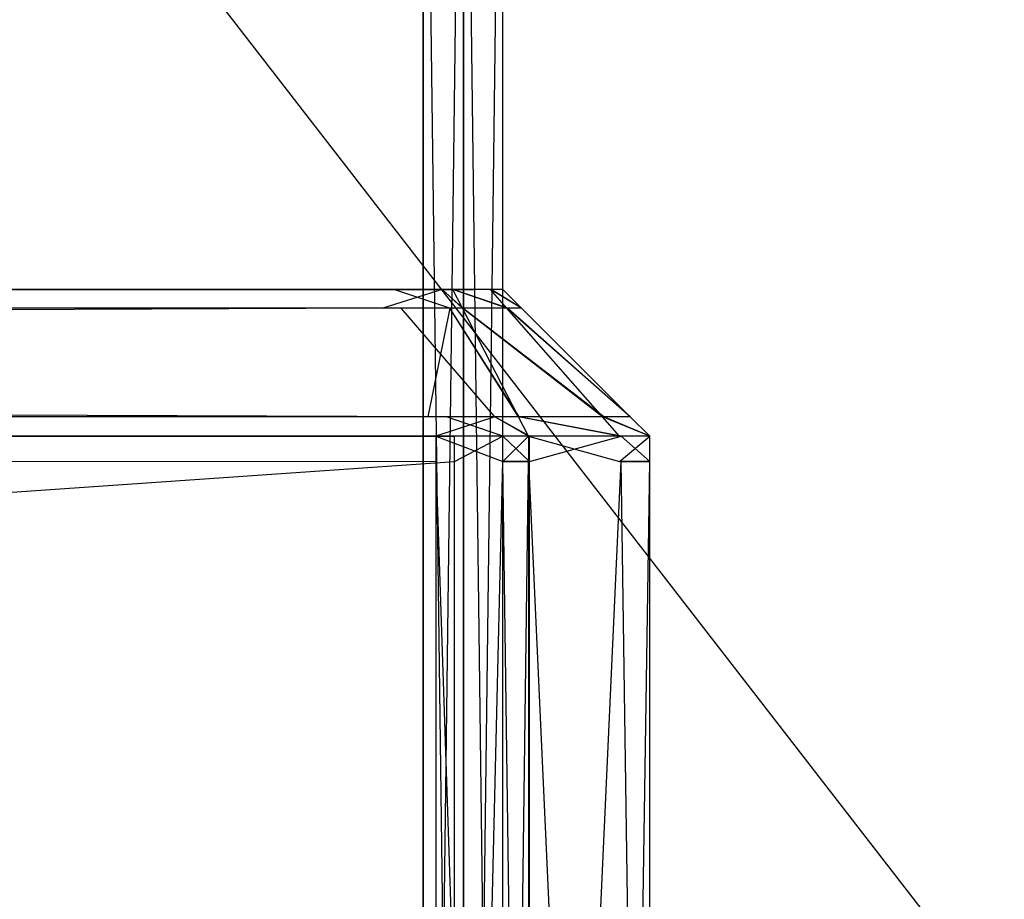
# Model space of a CAD drawing. Extents: x 0 to 0.418, y -0.27 to 0.
# Tile 72 of 97: x 0.40234 to 0.40905, y -0.25817 to -0.25217. Entities that reach past the tile are written whole.
import ezdxf

# ---------------------------------------------------------------- set-up
doc = ezdxf.new("R2010")
doc.units = 0
for name, color, linetype in [('L18_KORPUS1_1___REPLACEMTFOREMP', 7, 'CONTINUOUS'), ('L19_KORPUS1_0___REPLACEMTFOREMP', 7, 'CONTINUOUS'), ('L20_FRONT_FINION_2___REPLACEMTF', 7, 'CONTINUOUS'), ('L21_FRONT_FINION_1___REPLACEMTF', 7, 'CONTINUOUS'), ('L6_REGALELEMENT_0___REPLACEMTFO', 7, 'CONTINUOUS')]:
    doc.layers.add(name, color=color, linetype=linetype)

msp = doc.modelspace()

# ---------------------------------------------------------------- linework, layer by layer
at = {"layer": 'L18_KORPUS1_1___REPLACEMTFOREMP', "color": 8}
for points, invisible_edges in [([(0.417094, -0.269344, 0.936), (0.209, -0.000749, 0.936), (0.209, -0.269344, 0.936), (0.417094, -0.269344, 0.936)], 13), ([(0.209, -0.000749, 0.936), (0.417094, -0.269344, 0.936), (0.41709, -0.000749, 0.936), (0.209, -0.000749, 0.936)], 10), ([(0.41709, -0.00075, 0.928306), (0.209, -0.269343, 0.928306), (0.209, -0.00075, 0.928306), (0.41709, -0.00075, 0.928306)], 13), ([(0.209, -0.269343, 0.928306), (0.41709, -0.00075, 0.928306), (0.417094, -0.269343, 0.928306), (0.209, -0.269343, 0.928306)], 10)]:
    msp.add_3dface(points, dxfattribs=dict(at, invisible_edges=invisible_edges))
at = {"layer": 'L19_KORPUS1_0___REPLACEMTFOREMP', "color": 8}
for points, invisible_edges in [([(0.41709, -0.000749), (0.209, -0.269344), (0.209, -0.000749), (0.41709, -0.000749)], 13), ([(0.209, -0.269344), (0.41709, -0.000749), (0.417094, -0.269344), (0.209, -0.269344)], 10), ([(0.417094, -0.269343, 0.007694), (0.209, -0.00075, 0.007694), (0.209, -0.269343, 0.007694), (0.417094, -0.269343, 0.007694)], 13), ([(0.209, -0.00075, 0.007694), (0.417094, -0.269343, 0.007694), (0.41709, -0.00075, 0.007694), (0.209, -0.00075, 0.007694)], 10)]:
    msp.add_3dface(points, dxfattribs=dict(at, invisible_edges=invisible_edges))
at = {"layer": 'L20_FRONT_FINION_2___REPLACEMTF', "color": 250}
for points, invisible_edges in [([(0.209, -0.254013, 0.585995), (0.404763, -0.254013, 0.585794), (0.209, -0.254013, 0.585794), (0.209, -0.254013, 0.585995)], 13), ([(0.404763, -0.254013, 0.585794), (0.209, -0.254013, 0.585995), (0.404763, -0.254013, 0.585995), (0.404763, -0.254013, 0.585794)], 14), ([(0.209, -0.254013, 0.011312), (0.40489, -0.254013, 0.01111), (0.209, -0.254013, 0.01111), (0.209, -0.254013, 0.011312)], 13), ([(0.40489, -0.254013, 0.01111), (0.209, -0.254013, 0.011312), (0.40489, -0.254013, 0.011312), (0.40489, -0.254013, 0.01111)], 14), ([(0.209, -0.254013, 0.585794), (0.40489, -0.254013, 0.011312), (0.209, -0.254013, 0.011312), (0.209, -0.254013, 0.585794)], 13), ([(0.40489, -0.254013, 0.011312), (0.209, -0.254013, 0.585794), (0.405065, -0.254013, 0.011312), (0.40489, -0.254013, 0.011312)], 10), ([(0.405065, -0.254013, 0.011312), (0.209, -0.254013, 0.585794), (0.405153, -0.254013, 0.011327), (0.405065, -0.254013, 0.011312)], 13), ([(0.405153, -0.254013, 0.011327), (0.209, -0.254013, 0.585794), (0.405412, -0.254013, 0.011586), (0.405153, -0.254013, 0.011327)], 10), ([(0.405412, -0.254013, 0.011586), (0.209, -0.254013, 0.585794), (0.405433, -0.254013, 0.011724), (0.405412, -0.254013, 0.011586)], 13), ([(0.405433, -0.254013, 0.011724), (0.209, -0.254013, 0.585794), (0.405433, -0.254013, 0.011992), (0.405433, -0.254013, 0.011724)], 10), ([(0.405433, -0.254013, 0.011992), (0.209, -0.254013, 0.585794), (0.405433, -0.254013, 0.585071), (0.405433, -0.254013, 0.011992)], 13), ([(0.405433, -0.254013, 0.585071), (0.209, -0.254013, 0.585794), (0.405433, -0.254013, 0.585498), (0.405433, -0.254013, 0.585071)], 10), ([(0.405433, -0.254013, 0.585498), (0.209, -0.254013, 0.585794), (0.405407, -0.254013, 0.585524), (0.405433, -0.254013, 0.585498)], 15), ([(0.405407, -0.254013, 0.585524), (0.209, -0.254013, 0.585794), (0.40515, -0.254013, 0.585781), (0.405407, -0.254013, 0.585524)], 15), ([(0.40515, -0.254013, 0.585781), (0.209, -0.254013, 0.585794), (0.405137, -0.254013, 0.585794), (0.40515, -0.254013, 0.585781)], 15), ([(0.405137, -0.254013, 0.585794), (0.209, -0.254013, 0.585794), (0.404763, -0.254013, 0.585794), (0.405137, -0.254013, 0.585794)], 9), ([(0.404763, -0.254013, 0.585995), (0.405137, -0.254013, 0.585794), (0.404763, -0.254013, 0.585794), (0.404763, -0.254013, 0.585995)], 13), ([(0.405137, -0.254013, 0.585794), (0.404763, -0.254013, 0.585995), (0.405221, -0.254013, 0.585995), (0.405137, -0.254013, 0.585794)], 14), ([(0.40489, -0.254013, 0.011312), (0.405221, -0.254013, 0.01111), (0.40489, -0.254013, 0.01111), (0.40489, -0.254013, 0.011312)], 13), ([(0.405221, -0.254013, 0.01111), (0.40489, -0.254013, 0.011312), (0.405065, -0.254013, 0.011312), (0.405221, -0.254013, 0.01111)], 14), ([(0.405065, -0.254013, 0.011312), (0.405295, -0.254013, 0.011185), (0.405221, -0.254013, 0.01111), (0.405065, -0.254013, 0.011312)], 13), ([(0.405295, -0.254013, 0.011185), (0.405065, -0.254013, 0.011312), (0.405153, -0.254013, 0.011327), (0.405295, -0.254013, 0.011185)], 14), ([(0.405137, -0.254013, 0.585794), (0.405293, -0.254013, 0.585923), (0.40515, -0.254013, 0.585781), (0.405137, -0.254013, 0.585794)], 13), ([(0.405293, -0.254013, 0.585923), (0.405137, -0.254013, 0.585794), (0.405221, -0.254013, 0.585995), (0.405293, -0.254013, 0.585923)], 14), ([(0.40515, -0.254013, 0.585781), (0.40555, -0.254013, 0.585666), (0.405407, -0.254013, 0.585524), (0.40515, -0.254013, 0.585781)], 13), ([(0.40555, -0.254013, 0.585666), (0.40515, -0.254013, 0.585781), (0.405293, -0.254013, 0.585923), (0.40555, -0.254013, 0.585666)], 14), ([(0.405153, -0.254013, 0.011327), (0.405554, -0.254013, 0.011444), (0.405295, -0.254013, 0.011185), (0.405153, -0.254013, 0.011327)], 13), ([(0.405554, -0.254013, 0.011444), (0.405153, -0.254013, 0.011327), (0.405412, -0.254013, 0.011586), (0.405554, -0.254013, 0.011444)], 14), ([(0.405407, -0.254013, 0.585524), (0.405635, -0.254013, 0.585581), (0.405433, -0.254013, 0.585498), (0.405407, -0.254013, 0.585524)], 13), ([(0.405635, -0.254013, 0.585581), (0.405407, -0.254013, 0.585524), (0.40555, -0.254013, 0.585666), (0.405635, -0.254013, 0.585581)], 14), ([(0.405412, -0.254013, 0.011586), (0.405635, -0.254013, 0.011524), (0.405554, -0.254013, 0.011444), (0.405412, -0.254013, 0.011586)], 13), ([(0.405635, -0.254013, 0.011524), (0.405412, -0.254013, 0.011586), (0.405433, -0.254013, 0.011724), (0.405635, -0.254013, 0.011524)], 14), ([(0.405433, -0.254013, 0.585071), (0.405635, -0.254013, 0.011992), (0.405433, -0.254013, 0.011992), (0.405433, -0.254013, 0.585071)], 13), ([(0.405635, -0.254013, 0.011992), (0.405433, -0.254013, 0.585071), (0.405635, -0.254013, 0.585071), (0.405635, -0.254013, 0.011992)], 14), ([(0.405433, -0.254013, 0.585498), (0.405635, -0.254013, 0.585071), (0.405433, -0.254013, 0.585071), (0.405433, -0.254013, 0.585498)], 13), ([(0.405635, -0.254013, 0.585071), (0.405433, -0.254013, 0.585498), (0.405635, -0.254013, 0.585581), (0.405635, -0.254013, 0.585071)], 14), ([(0.405433, -0.254013, 0.011724), (0.405635, -0.254013, 0.011992), (0.405635, -0.254013, 0.011524), (0.405433, -0.254013, 0.011724)], 13), ([(0.405635, -0.254013, 0.011992), (0.405433, -0.254013, 0.011724), (0.405433, -0.254013, 0.011992), (0.405635, -0.254013, 0.011992)], 14)]:
    msp.add_3dface(points, dxfattribs=dict(at, invisible_edges=invisible_edges))
at = {"layer": 'L21_FRONT_FINION_1___REPLACEMTF', "color": 8}
for points, invisible_edges in [([(0.209, -0.25414, 0.586123), (0.404763, -0.254013, 0.585995), (0.209, -0.254013, 0.585995), (0.209, -0.25414, 0.586123)], 13), ([(0.404763, -0.254013, 0.585995), (0.209, -0.25414, 0.586123), (0.404816, -0.25414, 0.586123), (0.404763, -0.254013, 0.585995)], 14), ([(0.209, -0.254013, 0.01111), (0.404942, -0.25414, 0.010983), (0.209, -0.25414, 0.010983), (0.209, -0.254013, 0.01111)], 13), ([(0.404942, -0.25414, 0.010983), (0.209, -0.254013, 0.01111), (0.40489, -0.254013, 0.01111), (0.404942, -0.25414, 0.010983)], 14), ([(0.404816, -0.25414, 0.586123), (0.405221, -0.254013, 0.585995), (0.404763, -0.254013, 0.585995), (0.404816, -0.25414, 0.586123)], 13), ([(0.405221, -0.254013, 0.585995), (0.404816, -0.25414, 0.586123), (0.405273, -0.25414, 0.586123), (0.405221, -0.254013, 0.585995)], 14), ([(0.40489, -0.254013, 0.01111), (0.405273, -0.25414, 0.010983), (0.404942, -0.25414, 0.010983), (0.40489, -0.254013, 0.01111)], 13), ([(0.405273, -0.25414, 0.010983), (0.40489, -0.254013, 0.01111), (0.405221, -0.254013, 0.01111), (0.405273, -0.25414, 0.010983)], 14), ([(0.405221, -0.254013, 0.585995), (0.405359, -0.25414, 0.586038), (0.405293, -0.254013, 0.585923), (0.405221, -0.254013, 0.585995)], 13), ([(0.405359, -0.25414, 0.586038), (0.405221, -0.254013, 0.585995), (0.405273, -0.25414, 0.586123), (0.405359, -0.25414, 0.586038)], 14), ([(0.405221, -0.254013, 0.01111), (0.405361, -0.25414, 0.011071), (0.405273, -0.25414, 0.010983), (0.405221, -0.254013, 0.01111)], 13), ([(0.405361, -0.25414, 0.011071), (0.405221, -0.254013, 0.01111), (0.405295, -0.254013, 0.011185), (0.405361, -0.25414, 0.011071)], 14), ([(0.405293, -0.254013, 0.585923), (0.405662, -0.25414, 0.585734), (0.40555, -0.254013, 0.585666), (0.405293, -0.254013, 0.585923)], 13), ([(0.405662, -0.25414, 0.585734), (0.405293, -0.254013, 0.585923), (0.405359, -0.25414, 0.586038), (0.405662, -0.25414, 0.585734)], 14), ([(0.405295, -0.254013, 0.011185), (0.405667, -0.25414, 0.011377), (0.405361, -0.25414, 0.011071), (0.405295, -0.254013, 0.011185)], 13), ([(0.405667, -0.25414, 0.011377), (0.405295, -0.254013, 0.011185), (0.405554, -0.254013, 0.011444), (0.405667, -0.25414, 0.011377)], 14), ([(0.40555, -0.254013, 0.585666), (0.405762, -0.25414, 0.585634), (0.405635, -0.254013, 0.585581), (0.40555, -0.254013, 0.585666)], 13), ([(0.405762, -0.25414, 0.585634), (0.40555, -0.254013, 0.585666), (0.405662, -0.25414, 0.585734), (0.405762, -0.25414, 0.585634)], 14), ([(0.405554, -0.254013, 0.011444), (0.405762, -0.25414, 0.011472), (0.405667, -0.25414, 0.011377), (0.405554, -0.254013, 0.011444)], 13), ([(0.405762, -0.25414, 0.011472), (0.405554, -0.254013, 0.011444), (0.405635, -0.254013, 0.011524), (0.405762, -0.25414, 0.011472)], 14), ([(0.405635, -0.254013, 0.011524), (0.405762, -0.25414, 0.011939), (0.405762, -0.25414, 0.011472), (0.405635, -0.254013, 0.011524)], 13), ([(0.405762, -0.25414, 0.011939), (0.405635, -0.254013, 0.011524), (0.405635, -0.254013, 0.011992), (0.405762, -0.25414, 0.011939)], 14), ([(0.405635, -0.254013, 0.585581), (0.405762, -0.25414, 0.585123), (0.405635, -0.254013, 0.585071), (0.405635, -0.254013, 0.585581)], 13), ([(0.405762, -0.25414, 0.585123), (0.405635, -0.254013, 0.585581), (0.405762, -0.25414, 0.585634), (0.405762, -0.25414, 0.585123)], 14), ([(0.405635, -0.254013, 0.011992), (0.405762, -0.25414, 0.585123), (0.405762, -0.25414, 0.011939), (0.405635, -0.254013, 0.011992)], 13), ([(0.405762, -0.25414, 0.585123), (0.405635, -0.254013, 0.011992), (0.405635, -0.254013, 0.585071), (0.405762, -0.25414, 0.585123)], 14), ([(0.209, -0.254879, 0.586862), (0.404816, -0.25414, 0.586123), (0.209, -0.25414, 0.586123), (0.209, -0.254879, 0.586862)], 13), ([(0.404816, -0.25414, 0.586123), (0.209, -0.254879, 0.586862), (0.405122, -0.254879, 0.586862), (0.404816, -0.25414, 0.586123)], 14), ([(0.209, -0.25414, 0.010983), (0.405249, -0.254879, 0.010243), (0.209, -0.254879, 0.010243), (0.209, -0.25414, 0.010983)], 13), ([(0.405249, -0.254879, 0.010243), (0.209, -0.25414, 0.010983), (0.404942, -0.25414, 0.010983), (0.405249, -0.254879, 0.010243)], 14), ([(0.405122, -0.254879, 0.586862), (0.405273, -0.25414, 0.586123), (0.404816, -0.25414, 0.586123), (0.405122, -0.254879, 0.586862)], 13), ([(0.404942, -0.25414, 0.010983), (0.40558, -0.254879, 0.010243), (0.405249, -0.254879, 0.010243), (0.404942, -0.25414, 0.010983)], 13), ([(0.40558, -0.254879, 0.010243), (0.404942, -0.25414, 0.010983), (0.405273, -0.25414, 0.010983), (0.40558, -0.254879, 0.010243)], 14), ([(0.405273, -0.25414, 0.586123), (0.405122, -0.254879, 0.586862), (0.40558, -0.254879, 0.586862), (0.405273, -0.25414, 0.586123)], 14), ([(0.405273, -0.25414, 0.586123), (0.405741, -0.254879, 0.586702), (0.405359, -0.25414, 0.586038), (0.405273, -0.25414, 0.586123)], 13), ([(0.405741, -0.254879, 0.586702), (0.405273, -0.25414, 0.586123), (0.40558, -0.254879, 0.586862), (0.405741, -0.254879, 0.586702)], 14), ([(0.405273, -0.25414, 0.010983), (0.405746, -0.254879, 0.010409), (0.40558, -0.254879, 0.010243), (0.405273, -0.25414, 0.010983)], 13), ([(0.405746, -0.254879, 0.010409), (0.405273, -0.25414, 0.010983), (0.405361, -0.25414, 0.011071), (0.405746, -0.254879, 0.010409)], 14), ([(0.405359, -0.25414, 0.586038), (0.406313, -0.254879, 0.58613), (0.405662, -0.25414, 0.585734), (0.405359, -0.25414, 0.586038)], 13), ([(0.406313, -0.254879, 0.58613), (0.405359, -0.25414, 0.586038), (0.405741, -0.254879, 0.586702), (0.406313, -0.254879, 0.58613)], 14), ([(0.405361, -0.25414, 0.011071), (0.406322, -0.254879, 0.010986), (0.405746, -0.254879, 0.010409), (0.405361, -0.25414, 0.011071)], 13), ([(0.406322, -0.254879, 0.010986), (0.405361, -0.25414, 0.011071), (0.405667, -0.25414, 0.011377), (0.406322, -0.254879, 0.010986)], 14), ([(0.405662, -0.25414, 0.585734), (0.406502, -0.254879, 0.58594), (0.405762, -0.25414, 0.585634), (0.405662, -0.25414, 0.585734)], 13), ([(0.406502, -0.254879, 0.58594), (0.405662, -0.25414, 0.585734), (0.406313, -0.254879, 0.58613), (0.406502, -0.254879, 0.58594)], 14), ([(0.405667, -0.25414, 0.011377), (0.406502, -0.254879, 0.011165), (0.406322, -0.254879, 0.010986), (0.405667, -0.25414, 0.011377)], 13), ([(0.406502, -0.254879, 0.011165), (0.405667, -0.25414, 0.011377), (0.405762, -0.25414, 0.011472), (0.406502, -0.254879, 0.011165)], 14), ([(0.405762, -0.25414, 0.011472), (0.406502, -0.254879, 0.011634), (0.406502, -0.254879, 0.011165), (0.405762, -0.25414, 0.011472)], 13), ([(0.406502, -0.254879, 0.011634), (0.405762, -0.25414, 0.011472), (0.405762, -0.25414, 0.011939), (0.406502, -0.254879, 0.011634)], 14), ([(0.405762, -0.25414, 0.585634), (0.406502, -0.254879, 0.585429), (0.405762, -0.25414, 0.585123), (0.405762, -0.25414, 0.585634)], 13), ([(0.406502, -0.254879, 0.585429), (0.405762, -0.25414, 0.585634), (0.406502, -0.254879, 0.58594), (0.406502, -0.254879, 0.585429)], 14), ([(0.405762, -0.25414, 0.011939), (0.406502, -0.254879, 0.585429), (0.406502, -0.254879, 0.011634), (0.405762, -0.25414, 0.011939)], 13), ([(0.406502, -0.254879, 0.585429), (0.405762, -0.25414, 0.011939), (0.405762, -0.25414, 0.585123), (0.406502, -0.254879, 0.585429)], 14), ([(0.209, -0.254879, 0.010243), (0.405304, -0.255012, 0.01011), (0.209, -0.255012, 0.01011), (0.209, -0.254879, 0.010243)], 13), ([(0.405304, -0.255012, 0.01011), (0.209, -0.254879, 0.010243), (0.405249, -0.254879, 0.010243), (0.405304, -0.255012, 0.01011)], 14), ([(0.209, -0.255012, 0.586995), (0.405122, -0.254879, 0.586862), (0.209, -0.254879, 0.586862), (0.209, -0.255012, 0.586995)], 13), ([(0.405122, -0.254879, 0.586862), (0.209, -0.255012, 0.586995), (0.405177, -0.255012, 0.586995), (0.405122, -0.254879, 0.586862)], 14), ([(0.405177, -0.255012, 0.586995), (0.40558, -0.254879, 0.586862), (0.405122, -0.254879, 0.586862), (0.405177, -0.255012, 0.586995)], 13), ([(0.40558, -0.254879, 0.586862), (0.405177, -0.255012, 0.586995), (0.405635, -0.255012, 0.586995), (0.40558, -0.254879, 0.586862)], 14), ([(0.405249, -0.254879, 0.010243), (0.405635, -0.255012, 0.01011), (0.405304, -0.255012, 0.01011), (0.405249, -0.254879, 0.010243)], 13), ([(0.405635, -0.255012, 0.01011), (0.405249, -0.254879, 0.010243), (0.40558, -0.254879, 0.010243), (0.405635, -0.255012, 0.01011)], 14), ([(0.40558, -0.254879, 0.010243), (0.405815, -0.255012, 0.01029), (0.405635, -0.255012, 0.01011), (0.40558, -0.254879, 0.010243)], 13), ([(0.405815, -0.255012, 0.01029), (0.40558, -0.254879, 0.010243), (0.405746, -0.254879, 0.010409), (0.405815, -0.255012, 0.01029)], 14), ([(0.40558, -0.254879, 0.586862), (0.405809, -0.255012, 0.586821), (0.405741, -0.254879, 0.586702), (0.40558, -0.254879, 0.586862)], 13), ([(0.405809, -0.255012, 0.586821), (0.40558, -0.254879, 0.586862), (0.405635, -0.255012, 0.586995), (0.405809, -0.255012, 0.586821)], 14), ([(0.405741, -0.254879, 0.586702), (0.40643, -0.255012, 0.586201), (0.406313, -0.254879, 0.58613), (0.405741, -0.254879, 0.586702)], 13), ([(0.40643, -0.255012, 0.586201), (0.405741, -0.254879, 0.586702), (0.405809, -0.255012, 0.586821), (0.40643, -0.255012, 0.586201)], 14), ([(0.405746, -0.254879, 0.010409), (0.40644, -0.255012, 0.010916), (0.405815, -0.255012, 0.01029), (0.405746, -0.254879, 0.010409)], 13), ([(0.40644, -0.255012, 0.010916), (0.405746, -0.254879, 0.010409), (0.406322, -0.254879, 0.010986), (0.40644, -0.255012, 0.010916)], 14), ([(0.406313, -0.254879, 0.58613), (0.406635, -0.255012, 0.585995), (0.406502, -0.254879, 0.58594), (0.406313, -0.254879, 0.58613)], 13), ([(0.406635, -0.255012, 0.585995), (0.406313, -0.254879, 0.58613), (0.40643, -0.255012, 0.586201), (0.406635, -0.255012, 0.585995)], 14), ([(0.406322, -0.254879, 0.010986), (0.406635, -0.255012, 0.01111), (0.40644, -0.255012, 0.010916), (0.406322, -0.254879, 0.010986)], 13), ([(0.406635, -0.255012, 0.01111), (0.406322, -0.254879, 0.010986), (0.406502, -0.254879, 0.011165), (0.406635, -0.255012, 0.01111)], 14), ([(0.406502, -0.254879, 0.011634), (0.406635, -0.255012, 0.585484), (0.406635, -0.255012, 0.011579), (0.406502, -0.254879, 0.011634)], 13), ([(0.406635, -0.255012, 0.585484), (0.406502, -0.254879, 0.011634), (0.406502, -0.254879, 0.585429), (0.406635, -0.255012, 0.585484)], 14), ([(0.406502, -0.254879, 0.58594), (0.406635, -0.255012, 0.585484), (0.406502, -0.254879, 0.585429), (0.406502, -0.254879, 0.58594)], 13), ([(0.406635, -0.255012, 0.585484), (0.406502, -0.254879, 0.58594), (0.406635, -0.255012, 0.585995), (0.406635, -0.255012, 0.585484)], 14), ([(0.406502, -0.254879, 0.011165), (0.406635, -0.255012, 0.011579), (0.406635, -0.255012, 0.01111), (0.406502, -0.254879, 0.011165)], 13), ([(0.406635, -0.255012, 0.011579), (0.406502, -0.254879, 0.011165), (0.406502, -0.254879, 0.011634), (0.406635, -0.255012, 0.011579)], 14), ([(0.405177, -0.255184, 0.586995), (0.209, -0.255012, 0.586995), (0.209, -0.255184, 0.586995), (0.405177, -0.255184, 0.586995)], 13), ([(0.209, -0.255012, 0.586995), (0.405177, -0.255184, 0.586995), (0.405177, -0.255012, 0.586995), (0.209, -0.255012, 0.586995)], 14), ([(0.405304, -0.255012, 0.01011), (0.209, -0.255184, 0.01011), (0.209, -0.255012, 0.01011), (0.405304, -0.255012, 0.01011)], 13), ([(0.209, -0.255184, 0.01011), (0.405304, -0.255012, 0.01011), (0.405304, -0.255184, 0.01011), (0.209, -0.255184, 0.01011)], 14), ([(0.405635, -0.255184, 0.586995), (0.405177, -0.255012, 0.586995), (0.405177, -0.255184, 0.586995), (0.405635, -0.255184, 0.586995)], 13), ([(0.405177, -0.255012, 0.586995), (0.405635, -0.255184, 0.586995), (0.405635, -0.255012, 0.586995), (0.405177, -0.255012, 0.586995)], 14), ([(0.405635, -0.255012, 0.01011), (0.405304, -0.255184, 0.01011), (0.405304, -0.255012, 0.01011), (0.405635, -0.255012, 0.01011)], 13), ([(0.405304, -0.255184, 0.01011), (0.405635, -0.255012, 0.01011), (0.405635, -0.255184, 0.01011), (0.405304, -0.255184, 0.01011)], 14), ([(0.405809, -0.255012, 0.586821), (0.405635, -0.255184, 0.586995), (0.405809, -0.255184, 0.586821), (0.405809, -0.255012, 0.586821)], 13), ([(0.405635, -0.255184, 0.586995), (0.405809, -0.255012, 0.586821), (0.405635, -0.255012, 0.586995), (0.405635, -0.255184, 0.586995)], 14), ([(0.405635, -0.255012, 0.01011), (0.405815, -0.255184, 0.01029), (0.405635, -0.255184, 0.01011), (0.405635, -0.255012, 0.01011)], 13), ([(0.405815, -0.255184, 0.01029), (0.405635, -0.255012, 0.01011), (0.405815, -0.255012, 0.01029), (0.405815, -0.255184, 0.01029)], 14), ([(0.40643, -0.255184, 0.586201), (0.405809, -0.255012, 0.586821), (0.405809, -0.255184, 0.586821), (0.40643, -0.255184, 0.586201)], 13), ([(0.405809, -0.255012, 0.586821), (0.40643, -0.255184, 0.586201), (0.40643, -0.255012, 0.586201), (0.405809, -0.255012, 0.586821)], 14), ([(0.40644, -0.255012, 0.010916), (0.405815, -0.255184, 0.01029), (0.405815, -0.255012, 0.01029), (0.40644, -0.255012, 0.010916)], 13), ([(0.405815, -0.255184, 0.01029), (0.40644, -0.255012, 0.010916), (0.40644, -0.255184, 0.010916), (0.405815, -0.255184, 0.01029)], 14), ([(0.406635, -0.255012, 0.585995), (0.40643, -0.255184, 0.586201), (0.406635, -0.255184, 0.585995), (0.406635, -0.255012, 0.585995)], 13), ([(0.40643, -0.255184, 0.586201), (0.406635, -0.255012, 0.585995), (0.40643, -0.255012, 0.586201), (0.40643, -0.255184, 0.586201)], 14), ([(0.40644, -0.255012, 0.010916), (0.406635, -0.255184, 0.01111), (0.40644, -0.255184, 0.010916), (0.40644, -0.255012, 0.010916)], 13), ([(0.406635, -0.255184, 0.01111), (0.40644, -0.255012, 0.010916), (0.406635, -0.255012, 0.01111), (0.406635, -0.255184, 0.01111)], 14), ([(0.406635, -0.255012, 0.585484), (0.406635, -0.255184, 0.585995), (0.406635, -0.255184, 0.585484), (0.406635, -0.255012, 0.585484)], 13), ([(0.406635, -0.255184, 0.585995), (0.406635, -0.255012, 0.585484), (0.406635, -0.255012, 0.585995), (0.406635, -0.255184, 0.585995)], 14), ([(0.406635, -0.255012, 0.011579), (0.406635, -0.255184, 0.585484), (0.406635, -0.255184, 0.011579), (0.406635, -0.255012, 0.011579)], 13), ([(0.406635, -0.255184, 0.585484), (0.406635, -0.255012, 0.011579), (0.406635, -0.255012, 0.585484), (0.406635, -0.255184, 0.585484)], 14), ([(0.406635, -0.255012, 0.01111), (0.406635, -0.255184, 0.011579), (0.406635, -0.255184, 0.01111), (0.406635, -0.255012, 0.01111)], 13), ([(0.406635, -0.255184, 0.011579), (0.406635, -0.255012, 0.01111), (0.406635, -0.255012, 0.011579), (0.406635, -0.255184, 0.011579)], 14), ([(0.405177, -0.268833, 0.586995), (0.209, -0.255184, 0.586995), (0.209, -0.268833, 0.586995), (0.405177, -0.268833, 0.586995)], 13), ([(0.209, -0.255184, 0.586995), (0.405177, -0.268833, 0.586995), (0.405177, -0.255184, 0.586995), (0.209, -0.255184, 0.586995)], 14), ([(0.405304, -0.255184, 0.01011), (0.209, -0.268833, 0.01011), (0.209, -0.255184, 0.01011), (0.405304, -0.255184, 0.01011)], 13), ([(0.209, -0.268833, 0.01011), (0.405304, -0.255184, 0.01011), (0.405304, -0.268833, 0.01011), (0.209, -0.268833, 0.01011)], 14), ([(0.405635, -0.268833, 0.586995), (0.405177, -0.255184, 0.586995), (0.405177, -0.268833, 0.586995), (0.405635, -0.268833, 0.586995)], 13), ([(0.405177, -0.255184, 0.586995), (0.405635, -0.268833, 0.586995), (0.405635, -0.255184, 0.586995), (0.405177, -0.255184, 0.586995)], 14), ([(0.405635, -0.255184, 0.01011), (0.405304, -0.268833, 0.01011), (0.405304, -0.255184, 0.01011), (0.405635, -0.255184, 0.01011)], 13), ([(0.405304, -0.268833, 0.01011), (0.405635, -0.255184, 0.01011), (0.405635, -0.268833, 0.01011), (0.405304, -0.268833, 0.01011)], 14), ([(0.405809, -0.255184, 0.586821), (0.405635, -0.268833, 0.586995), (0.405809, -0.268833, 0.586821), (0.405809, -0.255184, 0.586821)], 13), ([(0.405635, -0.268833, 0.586995), (0.405809, -0.255184, 0.586821), (0.405635, -0.255184, 0.586995), (0.405635, -0.268833, 0.586995)], 14), ([(0.405635, -0.255184, 0.01011), (0.405815, -0.268833, 0.01029), (0.405635, -0.268833, 0.01011), (0.405635, -0.255184, 0.01011)], 13), ([(0.405815, -0.268833, 0.01029), (0.405635, -0.255184, 0.01011), (0.405815, -0.255184, 0.01029), (0.405815, -0.268833, 0.01029)], 14), ([(0.40643, -0.268833, 0.586201), (0.405809, -0.255184, 0.586821), (0.405809, -0.268833, 0.586821), (0.40643, -0.268833, 0.586201)], 13), ([(0.405809, -0.255184, 0.586821), (0.40643, -0.268833, 0.586201), (0.40643, -0.255184, 0.586201), (0.405809, -0.255184, 0.586821)], 14), ([(0.40644, -0.255184, 0.010916), (0.405815, -0.268833, 0.01029), (0.405815, -0.255184, 0.01029), (0.40644, -0.255184, 0.010916)], 13), ([(0.405815, -0.268833, 0.01029), (0.40644, -0.255184, 0.010916), (0.40644, -0.268833, 0.010916), (0.405815, -0.268833, 0.01029)], 14), ([(0.406635, -0.255184, 0.585995), (0.40643, -0.268833, 0.586201), (0.406635, -0.268833, 0.585995), (0.406635, -0.255184, 0.585995)], 13), ([(0.40643, -0.268833, 0.586201), (0.406635, -0.255184, 0.585995), (0.40643, -0.255184, 0.586201), (0.40643, -0.268833, 0.586201)], 14), ([(0.40644, -0.255184, 0.010916), (0.406635, -0.268833, 0.01111), (0.40644, -0.268833, 0.010916), (0.40644, -0.255184, 0.010916)], 13), ([(0.406635, -0.268833, 0.01111), (0.40644, -0.255184, 0.010916), (0.406635, -0.255184, 0.01111), (0.406635, -0.268833, 0.01111)], 14), ([(0.406635, -0.255184, 0.01111), (0.406635, -0.268833, 0.011579), (0.406635, -0.268833, 0.01111), (0.406635, -0.255184, 0.01111)], 13), ([(0.406635, -0.268833, 0.011579), (0.406635, -0.255184, 0.01111), (0.406635, -0.255184, 0.011579), (0.406635, -0.268833, 0.011579)], 14), ([(0.406635, -0.255184, 0.011579), (0.406635, -0.268833, 0.585484), (0.406635, -0.268833, 0.011579), (0.406635, -0.255184, 0.011579)], 13), ([(0.406635, -0.268833, 0.585484), (0.406635, -0.255184, 0.011579), (0.406635, -0.255184, 0.585484), (0.406635, -0.268833, 0.585484)], 14), ([(0.406635, -0.255184, 0.585484), (0.406635, -0.268833, 0.585995), (0.406635, -0.268833, 0.585484), (0.406635, -0.255184, 0.585484)], 13), ([(0.406635, -0.268833, 0.585995), (0.406635, -0.255184, 0.585484), (0.406635, -0.255184, 0.585995), (0.406635, -0.268833, 0.585995)], 14)]:
    msp.add_3dface(points, dxfattribs=dict(at, invisible_edges=invisible_edges))
at = {"layer": 'L6_REGALELEMENT_0___REPLACEMTFO', "color": 40}
for points, invisible_edges in [([(0.405091, -0.24806, 0.591738), (0.367358, -0.269468, 0.591738), (0.367358, -0.24806, 0.591738), (0.405091, -0.24806, 0.591738)], 13), ([(0.367358, -0.269468, 0.591738), (0.405091, -0.24806, 0.591738), (0.405091, -0.269468, 0.591738), (0.367358, -0.269468, 0.591738)], 14), ([(0.405091, -0.269468, 0.924859), (0.367358, -0.24806, 0.924859), (0.367358, -0.269468, 0.924859), (0.405091, -0.269468, 0.924859)], 13), ([(0.367358, -0.24806, 0.924859), (0.405091, -0.269468, 0.924859), (0.405091, -0.24806, 0.924859), (0.367358, -0.24806, 0.924859)], 14), ([(0.405365, -0.269468, 0.924859), (0.405091, -0.24806, 0.924859), (0.405091, -0.269468, 0.924859), (0.405365, -0.269468, 0.924859)], 13), ([(0.405091, -0.24806, 0.924859), (0.405365, -0.269468, 0.924859), (0.405365, -0.24806, 0.924859), (0.405091, -0.24806, 0.924859)], 14), ([(0.405365, -0.24806, 0.591738), (0.405091, -0.269468, 0.591738), (0.405091, -0.24806, 0.591738), (0.405365, -0.24806, 0.591738)], 13), ([(0.405091, -0.269468, 0.591738), (0.405365, -0.24806, 0.591738), (0.405365, -0.269468, 0.591738), (0.405091, -0.269468, 0.591738)], 14), ([(0.405635, -0.269468, 0.924859), (0.405365, -0.24806, 0.924859), (0.405365, -0.269468, 0.924859), (0.405635, -0.269468, 0.924859)], 13), ([(0.405365, -0.24806, 0.924859), (0.405635, -0.269468, 0.924859), (0.405635, -0.24806, 0.924859), (0.405365, -0.24806, 0.924859)], 14), ([(0.405635, -0.24806, 0.591738), (0.405365, -0.269468, 0.591738), (0.405365, -0.24806, 0.591738), (0.405635, -0.24806, 0.591738)], 13), ([(0.405365, -0.269468, 0.591738), (0.405635, -0.24806, 0.591738), (0.405635, -0.269468, 0.591738), (0.405365, -0.269468, 0.591738)], 14), ([(0.405635, -0.24806, 0.924628), (0.405635, -0.269468, 0.924859), (0.405635, -0.269468, 0.924628), (0.405635, -0.24806, 0.924628)], 13), ([(0.405635, -0.269468, 0.924859), (0.405635, -0.24806, 0.924628), (0.405635, -0.24806, 0.924859), (0.405635, -0.269468, 0.924859)], 14), ([(0.405635, -0.24806, 0.592087), (0.405635, -0.269468, 0.924628), (0.405635, -0.269468, 0.592087), (0.405635, -0.24806, 0.592087)], 13), ([(0.405635, -0.269468, 0.924628), (0.405635, -0.24806, 0.592087), (0.405635, -0.24806, 0.924628), (0.405635, -0.269468, 0.924628)], 14), ([(0.405635, -0.24806, 0.591738), (0.405635, -0.269468, 0.592087), (0.405635, -0.269468, 0.591738), (0.405635, -0.24806, 0.591738)], 13), ([(0.405635, -0.269468, 0.592087), (0.405635, -0.24806, 0.591738), (0.405635, -0.24806, 0.592087), (0.405635, -0.269468, 0.592087)], 14)]:
    msp.add_3dface(points, dxfattribs=dict(at, invisible_edges=invisible_edges))

doc.saveas('drawing.dxf')
